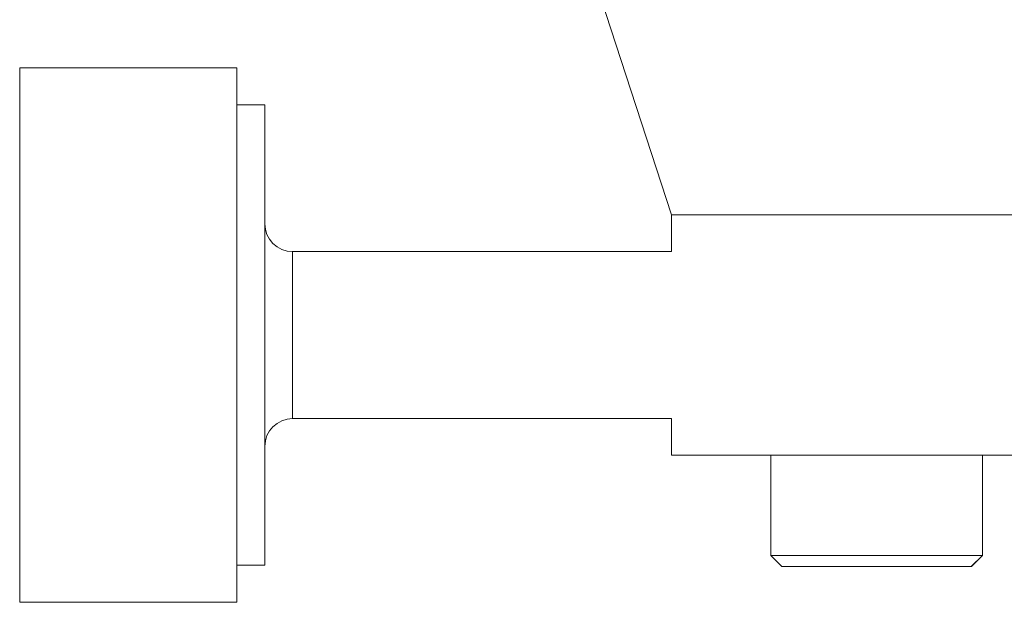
# Model space of a CAD drawing. Header units: inches. Extents: x 1 to 19.9, y 2.6 to 16.1.
# Tile 19 of 70: x 9.869 to 10.565, y 4.192 to 4.604. Entities that reach past the tile are written whole.
import ezdxf

# ---------------------------------------------------------------- set-up
doc = ezdxf.new("R2010")
doc.units = ezdxf.units.IN
doc.header["$MEASUREMENT"] = 0

msp = doc.modelspace()

# ---------------------------------------------------------------- linework, layer by layer
at = {"color": 7, "linetype": 'Continuous', "lineweight": 15}
for p, q in [((10.26683, 4.65798), (10.32933, 4.46563)), ((10.02224, 4.5696), (9.8687, 4.5696)), ((9.8687, 4.5696), (9.8687, 4.19165)), ((10.02224, 4.19165), (10.02224, 4.5696)), ((10.04193, 4.54342), (10.02224, 4.54342)), ((10.04193, 4.54342), (10.04193, 4.21783)), ((10.32933, 4.46563), (10.32933, 4.43968)), ((11.16055, 4.46563), (10.32933, 4.46563)), ((10.32933, 4.43968), (10.06161, 4.43968)), ((10.06161, 4.34987), (10.06161, 4.43968)), ((10.06161, 4.32157), (10.06161, 4.34987)), ((10.06161, 4.32157), (10.32933, 4.32157)), ((10.32933, 4.32157), (10.32933, 4.29563)), ((10.40328, 4.29563), (10.32933, 4.29563)), ((10.39952, 4.29563), (10.39952, 4.22476)), ((10.40752, 4.29563), (10.40328, 4.29563)), ((10.94139, 4.29563), (10.40752, 4.29563)), ((10.54913, 4.22476), (10.54913, 4.29563)), ((10.54924, 4.22476), (10.54924, 4.29563)), ((10.39952, 4.22476), (10.4074, 4.21688)), ((10.54913, 4.22476), (10.39952, 4.22476)), ((10.54126, 4.21688), (10.54913, 4.22476)), ((10.54136, 4.21688), (10.54924, 4.22476)), ((10.54924, 4.22476), (10.54913, 4.22476)), ((10.02224, 4.21783), (10.04193, 4.21783)), ((10.54126, 4.21688), (10.4074, 4.21688)), ((10.54136, 4.21688), (10.54126, 4.21688)), ((9.8687, 4.19165), (10.02224, 4.19165))]:
    msp.add_line(p, q, dxfattribs=at)
for centre, start, end in [((10.06161, 4.45937), 180, 270), ((10.06161, 4.30188), 90, 180)]:
    msp.add_arc(centre, 0.01969, start, end, dxfattribs=at)

doc.saveas('drawing.dxf')
